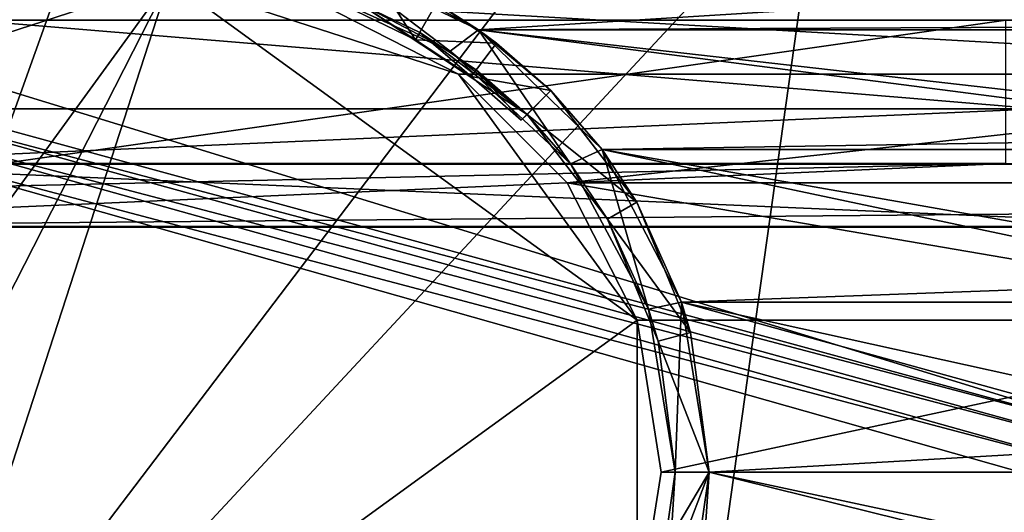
# Model space of a CAD drawing. Extents: x -3 to 104, y -79 to 161.
# Tile 31 of 203: x 15 to 50, y -22 to -4. Entities that reach past the tile are written whole.
import ezdxf

# ---------------------------------------------------------------- set-up
doc = ezdxf.new("R2010")
doc.units = 0
doc.header["$MEASUREMENT"] = 0

msp = doc.modelspace()

# ---------------------------------------------------------------- linework, layer by layer
for points in [[(15.471, 19.228001, 17.299999), (2.3, -43.349998, 17.299999), (8.9759, 19.1052, 17.299999)], [(60.471001, 19.228001, 17.299999), (2.3, -43.349998, 17.299999), (15.471, 19.228001, 17.299999)], [(60.471001, 19.228001, 17.299999), (98.300003, -43.349998, 17.299999), (2.3, -43.349998, 17.299999)], [(2.3, -43.349998, 18.9), (22.6359, 13.5513, 18.9), (8.197, 19.1052, 18.9)], [(98.300003, -43.349998, 18.9), (73.696999, 19.1052, 18.9), (45.495899, 13.5513, 18.9)], [(2.3, -43.349998, 18.9), (45.495899, 13.5513, 18.9), (22.6359, 13.5513, 18.9)], [(34.91, -61.897999, 18.9), (45.495899, 13.5513, 18.9), (2.3, -43.349998, 18.9)], [(82.510002, -61.897999, 18.9), (45.495899, 13.5513, 18.9), (34.91, -61.897999, 18.9)], [(98.300003, -43.349998, 18.9), (45.495899, 13.5513, 18.9), (82.510002, -61.897999, 18.9)], [(25.290899, -2.9086, 5.3), (30.6387, -5.3258, 5.3), (26.134501, -1.9, 5.3)], [(31.6485, -4.5624, 2.8), (74.4655, -1.9, 2.8), (26.134501, -1.9, 2.8)], [(69.201103, -4.3909, 1), (31.6485, -4.5624, 1), (26.134501, -1.9, 1)], [(74.4655, -1.9, 1), (69.201103, -4.3909, 1), (26.134501, -1.9, 1)], [(30.6387, -5.3258, 5.3), (31.6485, -4.5624, 5.3), (26.134501, -1.9, 5.3)], [(31.6485, -4.5624, 5.3), (31.6485, -4.5624, 2.8), (26.134501, -1.9, 2.8)], [(26.134501, -1.9, 5.3), (31.6485, -4.5624, 5.3), (26.134501, -1.9, 2.8)], [(31.6485, -4.5624, 1), (27.8424, -2.4981, -1.6), (26.134501, -1.9, 1)], [(68.9515, -4.5624, 2.8), (74.4655, -1.9, 2.8), (31.6485, -4.5624, 2.8)], [(2.15, -2.8, 6.9), (56.005001, -19.3501, 6.9), (98.449997, -2.8, 6.9)], [(2.15, -2.8, 6.9), (5.3288, -5.51, 6.9), (56.005001, -19.3501, 6.9)], [(20.65, -2.8, -63.099998), (4.0065, -25.7078, -63.099998), (10.3638, -6.1422, -63.099998)], [(20.65, -2.8, -63.099998), (6.4922, -30.586201, -63.099998), (4.0065, -25.7078, -63.099998)], [(10.3638, -34.457802, -63.099998), (6.4922, -30.586201, -63.099998), (20.65, -2.8, -63.099998)], [(20.65, -2.8, -63.099998), (10.3638, -6.1422, -63.099998), (15.2422, -3.6565, -63.099998)], [(37.293499, -14.8922, -63.099998), (10.3638, -34.457802, -63.099998), (20.65, -2.8, -63.099998)], [(30.936199, -6.1422, -63.099998), (20.65, -2.8, -63.099998), (26.0578, -3.6565, -63.099998)], [(37.293499, -14.8922, -63.099998), (20.65, -2.8, -63.099998), (30.936199, -6.1422, -63.099998)], [(27.8424, -2.4981, -14), (29.4107, -4.9201, -14), (27.2805, -3.8888, -14)], [(30.153099, -3.6167, -14), (27.8424, -2.4981, -1.6), (31.6485, -4.5624, 1)], [(27.8424, -2.4981, -14), (30.153099, -3.6167, -14), (29.4107, -4.9201, -14)], [(27.3929, -3.6107, -1.6), (30.6387, -5.3258, 5.3), (25.290899, -2.9086, 5.3)], [(30.936199, -6.1422, 5.3), (26.0578, -3.6565, 5.3), (69.663803, -6.1422, 5.3)], [(69.663803, -6.1422, 5.3), (26.0578, -3.6565, 5.3), (74.542198, -3.6565, 5.3)], [(30.936199, -6.1422, 5.3), (30.936199, -6.1422, -63.099998), (26.0578, -3.6565, -63.099998)], [(26.0578, -3.6565, 5.3), (30.936199, -6.1422, 5.3), (26.0578, -3.6565, -63.099998)], [(29.4107, -4.9201, -13.7), (27.3929, -3.6107, -12.2), (27.2805, -3.8888, -13.7)], [(27.3929, -3.6107, -1.6), (33.377899, -7.5721, -1.6), (30.6387, -5.3258, 5.3)], [(27.3929, -3.6107, -12.2), (29.5592, -4.6594, -12.2), (27.3929, -3.6107, -1.6)], [(27.3929, -3.6107, -1.6), (29.5592, -4.6594, -12.2), (33.377899, -7.5721, -1.6)], [(29.5592, -4.6594, -12.2), (27.3929, -3.6107, -12.2), (29.4107, -4.9201, -13.7)], [(30.153099, -3.6167, -14), (32.2939, -5.0337, -14), (29.4107, -4.9201, -14)], [(32.2939, -5.0337, -14), (30.153099, -3.6167, -14), (31.6485, -4.5624, 1)], [(29.4107, -4.9201, -14), (27.2805, -3.8888, -13.7), (27.2805, -3.8888, -14)], [(29.4107, -4.9201, -13.7), (27.2805, -3.8888, -13.7), (29.4107, -4.9201, -14)], [(51.561401, -7.377, 54.200001), (13.5714, -7.377, 54.200001), (13.5714, -4.2186, 54.200001)], [(51.561401, -7.377, 54.200001), (13.5714, -4.2186, 54.200001), (51.561401, -4.2186, 54.200001)], [(50.4114, -4.2186, 55.700001), (13.5714, -4.2186, 54.200001), (14.7214, -4.2186, 55.700001)], [(51.561401, -4.2186, 54.200001), (13.5714, -4.2186, 54.200001), (50.4114, -4.2186, 55.700001)], [(14.7214, -9.3222, 55.700001), (50.4114, -9.3229, 55.700001), (50.4114, -4.2186, 55.700001)], [(14.7214, -9.3222, 55.700001), (50.4114, -4.2186, 55.700001), (14.7214, -4.2186, 55.700001)], [(69.201103, -4.3909, 1), (64.925697, -8.3455, 1), (31.6485, -4.5624, 1)], [(31.384199, -6.2264, -13.7), (29.5592, -4.6594, -12.2), (29.4107, -4.9201, -13.7)], [(29.5592, -4.6594, -12.2), (31.566099, -5.9878, -12.2), (33.377899, -7.5721, -1.6)], [(31.566099, -5.9878, -12.2), (29.5592, -4.6594, -12.2), (31.384199, -6.2264, -13.7)], [(30.6387, -5.3258, 5.3), (34.924702, -9.335, 5.3), (31.6485, -4.5624, 5.3)], [(36.0439, -8.8253, 2.8), (64.556099, -8.8253, 2.8), (31.6485, -4.5624, 2.8)], [(64.556099, -8.8253, 2.8), (68.9515, -4.5624, 2.8), (31.6485, -4.5624, 2.8)], [(64.925697, -8.3455, 1), (36.0439, -8.8253, 1), (31.6485, -4.5624, 1)], [(34.924702, -9.335, 5.3), (36.0439, -8.8253, 5.3), (31.6485, -4.5624, 5.3)], [(36.0439, -8.8253, 5.3), (36.0439, -8.8253, 2.8), (31.6485, -4.5624, 2.8)], [(31.6485, -4.5624, 5.3), (36.0439, -8.8253, 5.3), (31.6485, -4.5624, 2.8)], [(36.0439, -8.8253, 1), (34.226501, -6.7235, -1.6), (31.6485, -4.5624, 1)], [(32.2939, -5.0337, -14), (31.6485, -4.5624, 1), (34.226501, -6.7235, -1.6)], [(31.384199, -6.2264, -14), (31.384199, -6.2264, -13.7), (29.4107, -4.9201, -14)], [(31.384199, -6.2264, -13.7), (29.4107, -4.9201, -13.7), (29.4107, -4.9201, -14)], [(29.4107, -4.9201, -14), (32.2939, -5.0337, -14), (31.384199, -6.2264, -14)], [(32.2939, -5.0337, -14), (34.226501, -6.7235, -14), (31.384199, -6.2264, -14)], [(34.226501, -6.7235, -14), (32.2939, -5.0337, -14), (34.226501, -6.7235, -1.6)], [(5.7866, -6.0841, 6.9), (56.005001, -19.3501, 6.9), (5.3288, -5.51, 6.9)], [(30.6387, -5.3258, 5.3), (33.377899, -7.5721, -1.6), (34.924702, -9.335, 5.3)], [(5.7866, -6.0841, 6.9), (55.202999, -19.7363, 6.9), (56.005001, -19.3501, 6.9)], [(5.95, -6.8, 6.9), (55.202999, -19.7363, 6.9), (5.7866, -6.0841, 6.9)], [(69.663803, -6.1422, 5.3), (34.8078, -10.0138, 5.3), (30.936199, -6.1422, 5.3)], [(30.936199, -6.1422, 5.3), (34.8078, -10.0138, -63.099998), (30.936199, -6.1422, -63.099998)], [(30.936199, -6.1422, 5.3), (34.8078, -10.0138, 5.3), (34.8078, -10.0138, -63.099998)], [(34.8078, -10.0138, -63.099998), (37.293499, -14.8922, -63.099998), (30.936199, -6.1422, -63.099998)], [(33.165798, -7.7842, -13.7), (31.566099, -5.9878, -12.2), (31.384199, -6.2264, -13.7)], [(33.165798, -7.7842, -14), (33.165798, -7.7842, -13.7), (31.384199, -6.2264, -14)], [(33.165798, -7.7842, -13.7), (31.384199, -6.2264, -13.7), (31.384199, -6.2264, -14)], [(31.384199, -6.2264, -14), (34.226501, -6.7235, -14), (33.165798, -7.7842, -14)], [(31.566099, -5.9878, -12.2), (33.377899, -7.5721, -12.2), (33.377899, -7.5721, -1.6)], [(33.377899, -7.5721, -12.2), (31.566099, -5.9878, -12.2), (33.165798, -7.7842, -13.7)], [(65.792198, -10.0138, 5.3), (34.8078, -10.0138, 5.3), (69.663803, -6.1422, 5.3)], [(5.7866, -7.5159, 6.9), (54.648102, -20.432199, 6.9), (5.95, -6.8, 6.9)], [(5.95, -6.8, 6.9), (54.648102, -20.432199, 6.9), (55.202999, -19.7363, 6.9)], [(34.226501, -6.7235, -14), (33.165798, -7.7842, -13.7), (33.165798, -7.7842, -14)], [(34.226501, -6.7235, -14), (33.377899, -7.5721, -12.2), (33.165798, -7.7842, -13.7)], [(34.226501, -6.7235, -14), (34.226501, -6.7235, -1.6), (33.377899, -7.5721, -12.2)], [(34.226501, -6.7235, -1.6), (33.377899, -7.5721, -1.6), (33.377899, -7.5721, -12.2)], [(33.377899, -7.5721, -1.6), (34.226501, -6.7235, -1.6), (37.277699, -10.7, -1.6)], [(37.277699, -10.7, -1.6), (34.226501, -6.7235, -1.6), (36.0439, -8.8253, 1)], [(5.7866, -7.5159, 6.9), (54.450001, -21.299999, 6.9), (54.648102, -20.432199, 6.9)], [(7.8966, -43.296799, 6.9), (54.450001, -21.299999, 6.9), (5.7866, -7.5159, 6.9)], [(51.561401, -7.377, 54.200001), (6.7864, -9.3454, 52.924198), (13.5714, -7.377, 54.200001)], [(51.561401, -7.377, 54.200001), (58.386398, -9.3454, 52.924198), (6.7864, -9.3454, 52.924198)], [(33.377899, -7.5721, -1.6), (36.238499, -11.3, -1.6), (34.924702, -9.335, 5.3)], [(33.377899, -7.5721, -1.6), (37.277699, -10.7, -1.6), (36.238499, -11.3, -1.6)], [(62.0327, -13.4001, 1), (36.0439, -8.8253, 1), (64.925697, -8.3455, 1)], [(34.924702, -9.335, 5.3), (37.693298, -14.5097, 5.3), (36.0439, -8.8253, 5.3)], [(38.8736, -14.2553, 2.8), (61.726398, -14.2553, 2.8), (36.0439, -8.8253, 2.8)], [(36.0439, -8.8253, 2.8), (61.726398, -14.2553, 2.8), (64.556099, -8.8253, 2.8)], [(62.0327, -13.4001, 1), (38.8736, -14.2553, 1), (36.0439, -8.8253, 1)], [(37.693298, -14.5097, 5.3), (38.8736, -14.2553, 5.3), (36.0439, -8.8253, 5.3)], [(38.8736, -14.2553, 5.3), (38.8736, -14.2553, 2.8), (36.0439, -8.8253, 2.8)], [(36.0439, -8.8253, 5.3), (38.8736, -14.2553, 5.3), (36.0439, -8.8253, 2.8)], [(38.8736, -14.2553, 1), (37.277699, -10.7, -1.6), (36.0439, -8.8253, 1)], [(50.4114, -9.3229, 55.700001), (-1.0713, -11.5827, 55), (82.249298, -10.8382, 55.07)], [(-1.0694, -10.4872, 55.155701), (-1.0713, -11.5827, 55), (50.4114, -9.3229, 55.700001)], [(14.7214, -9.3222, 55.700001), (-1.0694, -10.4872, 55.155701), (50.4114, -9.3229, 55.700001)], [(58.386398, -11.5615, 52.5), (6.7864, -11.5615, 52.5), (6.7864, -9.3454, 52.924198)], [(58.386398, -9.3454, 52.924198), (58.386398, -11.5615, 52.5), (6.7864, -9.3454, 52.924198)], [(36.238499, -11.3, -1.6), (37.693298, -14.5097, 5.3), (34.924702, -9.335, 5.3)], [(63.306499, -14.8922, 5.3), (34.8078, -10.0138, 5.3), (65.792198, -10.0138, 5.3)], [(63.306499, -14.8922, 5.3), (37.293499, -14.8922, 5.3), (34.8078, -10.0138, 5.3)], [(34.8078, -10.0138, 5.3), (37.293499, -14.8922, -63.099998), (34.8078, -10.0138, -63.099998)], [(34.8078, -10.0138, 5.3), (37.293499, -14.8922, 5.3), (37.293499, -14.8922, -63.099998)], [(82.249298, -10.8382, 55.07), (-1.0713, -11.5827, 55), (82.362297, -11.5827, 55)], [(36.238499, -11.3, -1.6), (37.277699, -10.7, -1.6), (39.195801, -15.3307, -1.6)], [(39.195801, -15.3307, -1.6), (37.277699, -10.7, -1.6), (38.8736, -14.2553, 1)], [(36.238499, -11.3, -1.6), (38.036701, -15.6413, -1.6), (37.693298, -14.5097, 5.3)], [(38.036701, -15.6413, -1.6), (36.238499, -11.3, -1.6), (39.195801, -15.3307, -1.6)], [(42.380001, -62.450001, 55), (82.362297, -11.5827, 55), (-1.0713, -11.5827, 55)], [(40.8493, -62.754501, 55), (42.380001, -62.450001, 55), (-1.0713, -11.5827, 55)], [(39.551601, -63.621601, 55), (40.8493, -62.754501, 55), (-1.0713, -11.5827, 55)], [(4.421, -67.5345, 55), (39.551601, -63.621601, 55), (-1.0713, -11.5827, 55)], [(39.551601, -63.621601, 52.5), (5.7808, -67.026199, 52.5), (6.7864, -11.5615, 52.5)], [(58.386398, -11.5615, 52.5), (40.8493, -62.754501, 52.5), (6.7864, -11.5615, 52.5)], [(40.8493, -62.754501, 52.5), (39.551601, -63.621601, 52.5), (6.7864, -11.5615, 52.5)], [(42.380001, -62.450001, 52.5), (40.8493, -62.754501, 52.5), (58.386398, -11.5615, 52.5)], [(83.019997, -62.450001, 52.5), (42.380001, -62.450001, 52.5), (59.586399, -11.5615, 52.5)], [(59.586399, -11.5615, 52.5), (42.380001, -62.450001, 52.5), (58.386398, -11.5615, 52.5)], [(42.380001, -62.450001, 55), (83.019997, -62.450001, 55), (82.362297, -11.5827, 55)], [(60.7882, -19.0895, 1), (38.8736, -14.2553, 1), (62.0327, -13.4001, 1)], [(37.693298, -14.5097, 5.3), (38.650002, -20.299999, 5.3), (38.8736, -14.2553, 5.3)], [(38.650002, -20.299999, 5.3), (39.849998, -20.299999, 5.3), (38.8736, -14.2553, 5.3)], [(38.8736, -14.2553, 2.8), (60.75, -20.299999, 2.8), (61.726398, -14.2553, 2.8)], [(39.849998, -20.299999, 2.8), (60.75, -20.299999, 2.8), (38.8736, -14.2553, 2.8)], [(60.7882, -19.0895, 1), (39.849998, -20.299999, 1), (38.8736, -14.2553, 1)], [(39.849998, -20.299999, 5.3), (39.849998, -20.299999, 2.8), (38.8736, -14.2553, 2.8)], [(38.8736, -14.2553, 5.3), (39.849998, -20.299999, 5.3), (38.8736, -14.2553, 2.8)], [(39.849998, -20.299999, 1), (39.195801, -15.3307, -1.6), (38.8736, -14.2553, 1)], [(38.036701, -15.6413, -1.6), (38.650002, -20.299999, 5.3), (37.693298, -14.5097, 5.3)], [(37.293499, -25.7078, -63.099998), (10.3638, -34.457802, -63.099998), (37.293499, -14.8922, -63.099998)], [(63.306499, -14.8922, 5.3), (38.150002, -20.299999, 5.3), (37.293499, -14.8922, 5.3)], [(38.150002, -20.299999, 5.3), (38.150002, -20.299999, -63.099998), (37.293499, -14.8922, -63.099998)], [(37.293499, -14.8922, 5.3), (38.150002, -20.299999, 5.3), (37.293499, -14.8922, -63.099998)], [(38.150002, -20.299999, -63.099998), (37.293499, -25.7078, -63.099998), (37.293499, -14.8922, -63.099998)], [(62.450001, -20.299999, 5.3), (38.150002, -20.299999, 5.3), (63.306499, -14.8922, 5.3)], [(38.036701, -15.6413, -1.6), (39.195801, -15.3307, -1.6), (39.849998, -20.299999, -1.6)], [(39.849998, -20.299999, -1.6), (39.195801, -15.3307, -1.6), (39.849998, -20.299999, 1)], [(38.036701, -15.6413, -1.6), (38.650002, -20.299999, -1.6), (38.650002, -20.299999, 5.3)], [(38.650002, -20.299999, -1.6), (38.036701, -15.6413, -1.6), (39.849998, -20.299999, -1.6)], [(61.306801, -24.890301, 1), (39.849998, -20.299999, 1), (60.7882, -19.0895, 1)], [(62.450001, -20.299999, 5.3), (37.293499, -25.7078, 5.3), (38.150002, -20.299999, 5.3)], [(63.306499, -25.7078, 5.3), (37.293499, -25.7078, 5.3), (62.450001, -20.299999, 5.3)], [(38.150002, -20.299999, 5.3), (37.293499, -25.7078, -63.099998), (38.150002, -20.299999, -63.099998)], [(38.150002, -20.299999, 5.3), (37.293499, -25.7078, 5.3), (37.293499, -25.7078, -63.099998)], [(38.650002, -20.299999, 5.3), (37.931599, -25.334499, 5.3), (39.849998, -20.299999, 5.3)], [(37.931599, -25.334499, 5.3), (39.083698, -25.670099, 5.3), (39.849998, -20.299999, 5.3)], [(38.650002, -20.299999, 5.3), (38.5028, -22.5975, -1.6), (37.931599, -25.334499, 5.3)], [(38.650002, -20.299999, -1.6), (38.5028, -22.5975, -1.6), (38.650002, -20.299999, 5.3)], [(38.650002, -20.299999, -1.6), (39.849998, -20.299999, -1.6), (38.5028, -22.5975, -1.6)], [(38.5028, -22.5975, -1.6), (39.849998, -20.299999, -1.6), (39.693001, -22.7507, -1.6)], [(39.083698, -25.670099, 2.8), (61.5163, -25.670099, 2.8), (39.849998, -20.299999, 2.8)], [(61.306801, -24.890301, 1), (39.083698, -25.670099, 1), (39.849998, -20.299999, 1)], [(39.083698, -25.670099, 5.3), (39.083698, -25.670099, 2.8), (39.849998, -20.299999, 2.8)], [(39.849998, -20.299999, 5.3), (39.083698, -25.670099, 5.3), (39.849998, -20.299999, 2.8)], [(39.083698, -25.670099, 1), (39.693001, -22.7507, -1.6), (39.849998, -20.299999, 1)], [(39.693001, -22.7507, -1.6), (39.849998, -20.299999, -1.6), (39.849998, -20.299999, 1)], [(39.849998, -20.299999, 2.8), (61.5163, -25.670099, 2.8), (60.75, -20.299999, 2.8)], [(7.8966, -43.296799, 6.9), (54.648102, -22.167801, 6.9), (54.450001, -21.299999, 6.9)]]:
    msp.add_3dface(points)

doc.saveas('drawing.dxf')
